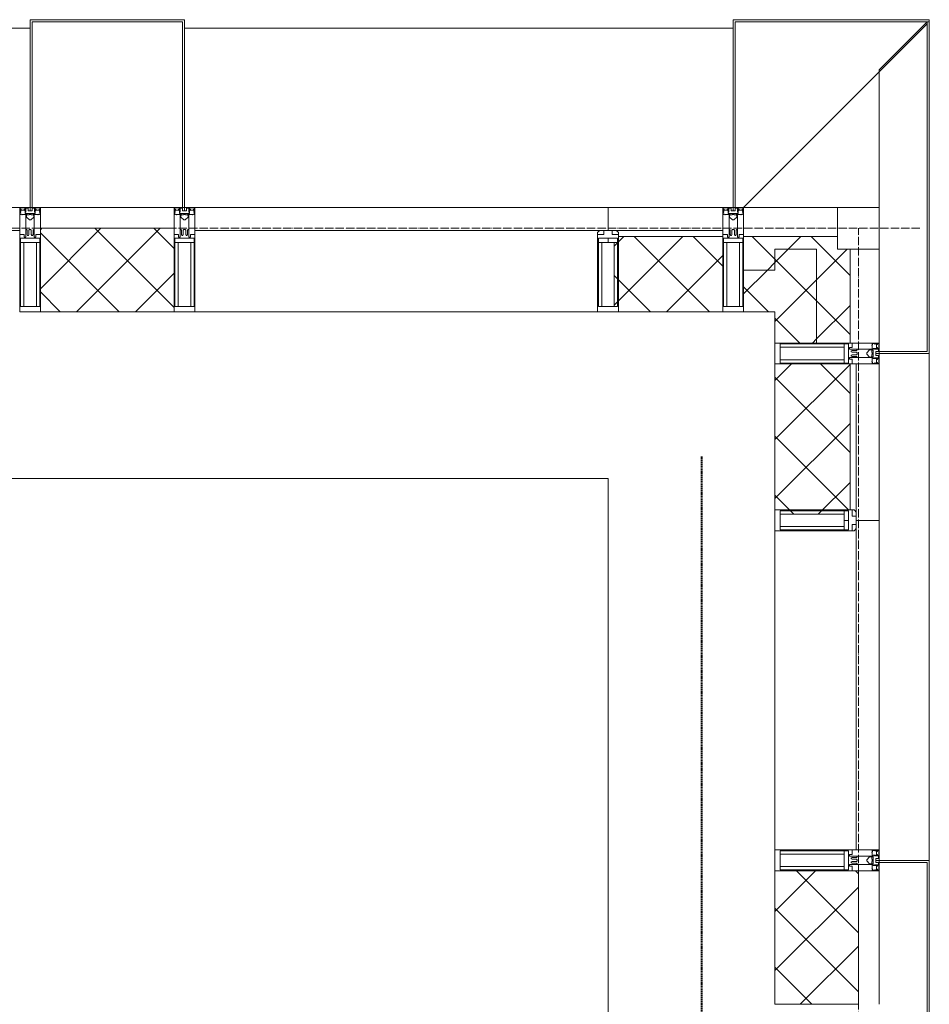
# Model space of a CAD drawing. Header units: millimetres. Extents: x 5617 to 101514, y 7718 to 215953.
# Tile 58 of 61: x 57088 to 59268, y 31240 to 33600. Entities that reach past the tile are written whole.
import ezdxf

# ---------------------------------------------------------------- set-up
doc = ezdxf.new("R2010")
doc.units = ezdxf.units.MM
for name, pattern in [('ADSK_Линия сетки', [25, 20, -2.5, 0, -2.5]), ('Линия сетки', [25, 20, -2.5, 0, -2.5]), ('Штрих_3_1_5_', [4.5, 3, -1.5]), ('Штриховая_ш3 п1_5', [4.5, 3, -1.5])]:
    doc.linetypes.add(name, pattern=pattern)
doc.layers.add('_Разделитель помещений_', color=4, linetype='Штриховая_ш3 п1_5', lineweight=40, true_color=0x00ffff)
for name, color, linetype, lineweight in [('Импосты витража', 7, 'Continuous', 18), ('Колонны', 7, 'Continuous', 18), ('Оси', 7, 'Continuous', 9), ('Панели витража', 7, 'Continuous', 18), ('Перекрытия', 7, 'Continuous', 18), ('Стены разрез', 7, 'Continuous', 40), ('Стены штриховка', 7, 'Continuous', 40), ('Элементы узлов', 7, 'Continuous', 18)]:
    doc.layers.add(name, color=color, linetype=linetype, lineweight=lineweight)
pattern_1 = [(45, (0, 0), (-70.71068, 70.71068), []), (135, (0, 0), (-70.71068, -70.71068), [])]

# ---------------------------------------------------------------- blocks, each defined once
blk = doc.blocks.new('135_SLK_K4_AR_rvt-1-МКСС_К4_L20_68_100_')
at = {"layer": '_Разделитель помещений_', "color": 131, "linetype": 'Штрих_3_1_5_', "true_color": 0xaaffff}
blk.add_line((136374.8, 28600), (136374.8, 32553), dxfattribs=at)
at = {"layer": 'Перекрытия', "color": 253, "true_color": 0xaaaaaa}
for p, q in [((136150, 32500), (131250, 32500)), ((136150, 30800), (136150, 32500))]:
    blk.add_line(p, q, dxfattribs=at)
blk = doc.blocks.new('A_SLK_PAN_Type1 - Прямой тип панели-6537258-МКСС_К4_L20_68_100_')
at = {"layer": 'Колонны', "lineweight": 5}
for p, q in [((-185, 120), (185, 120)), ((-185, 0), (-185, 120)), ((185, 120), (185, 0)), ((-180, 115), (-180, 0)), ((180, 115), (-180, 115)), ((180, 0), (180, 115)), ((-180, 0), (-185, 0)), ((185, 0), (180, 0))]:
    blk.add_line(p, q, dxfattribs=at)
blk = doc.blocks.new('Rectangular Mullion - R_StandardFrame_50Wx250H-5816797-МКСС_К4_L20_68_100_')
at = {"layer": 'Импосты витража', "color": 253, "lineweight": 5, "true_color": 0xaaaaaa}
blk.add_line((136800, 32825), (136800, 33050), dxfattribs=at)
blk = doc.blocks.new('Rectangular Mullion - 50Wx250H-2623690-МКСС_К4_L20_68_100_')
at = {"layer": 'Элементы узлов', "color": 253, "lineweight": 5, "true_color": 0xaaaaaa}
for p, q in [((-25, 65.2), (-25, 250)), ((-25, 250), (0, 250)), ((-23, 237.3), (0, 237.3)), ((-23, 237.3), (-23, 73.6)), ((-14.9, 84), (-14.9, 237.3)), ((25, 250), (0, 250)), ((23, 237.3), (0, 237.3)), ((14.9, 84), (14.9, 237.3)), ((23, 237.3), (23, 73.6)), ((25, 65.2), (25, 250)), ((0, 84), (-23, 84)), ((-0.5, 73.6), (-23, 73.6)), ((-14, 71.3), (-14, 65.2)), ((-10, 71.3), (-14, 71.3)), ((-10, 53), (-10, 71.3)), ((0, 84), (23, 84)), ((0.5, 73.6), (23, 73.6)), ((10, 71.3), (14, 71.3)), ((10, 53), (10, 71.3)), ((14, 71.3), (14, 65.2)), ((-14, 65.2), (-25, 65.2)), ((-8.7, 53), (-10, 53)), ((-10, 53), (-10, 17)), ((-8.7, 53), (-7, 54.7)), ((-7, 65.2), (-5.9, 67.3)), ((-7, 65.2), (-7, 54.7)), ((-4.1, 67.3), (-5.9, 67.3)), ((-4.1, 67.3), (-2.9, 65.1)), ((-2.9, 65.1), (-2.9, 54.6)), ((-1.3, 53), (-2.9, 54.6)), ((0, 53), (-1.3, 53)), ((0, 53), (1.3, 53)), ((1.3, 53), (2.9, 54.6)), ((4.1, 67.3), (2.9, 65.1)), ((2.9, 65.1), (2.9, 54.6)), ((4.1, 67.3), (5.9, 67.3)), ((7, 65.2), (5.9, 67.3)), ((7, 65.2), (7, 54.7)), ((8.7, 53), (7, 54.7)), ((8.7, 53), (10, 53)), ((10, 53), (10, 17)), ((14, 65.2), (25, 65.2)), ((-8.5, 23), (-1.5, 30)), ((-1.5, 30), (0, 30)), ((1.5, 30), (0, 30)), ((8.5, 23), (1.5, 30)), ((-23.8, 14.6), (-25, 14.2)), ((-25, 0), (-25, 14.2)), ((-22.3, 17), (-23.8, 17)), ((-23.8, 17), (-23.8, 14.6)), ((-22.5, 10.6), (-23.8, 14.6)), ((-22.5, 10.6), (-23.7, 9.9)), ((-23.7, 1.3), (-23.7, 9.9)), ((-23.7, 1.3), (-11.8, 1.3)), ((-23.2, 10.2), (-22.5, 8)), ((-22.5, 8), (-22.5, 4.5)), ((-21.3, 4.5), (-22.5, 4.5)), ((-22.3, 17), (-22.3, 16)), ((-22.3, 16), (-21.3, 16)), ((-19, 17.6), (-21.3, 16)), ((-21.3, 4.5), (-21.3, 6.5)), ((-21.3, 6.5), (-14.2, 6.5)), ((-18.4, 16.6), (-19, 17.6)), ((-7.4, 16.6), (-18.4, 16.6)), ((-14.2, 6.5), (-14.2, 4.5)), ((-13.2, 4.5), (-14.2, 4.5)), ((-13.2, 4.5), (-12.2, 7.2)), ((-12.7, 7.6), (-11.3, 11.4)), ((-12.7, 7.6), (-11.8, 6.9)), ((-12.2, 9), (-12.2, 14.8)), ((-12.2, 14.8), (0, 14.8)), ((-11.8, 1.3), (-11.8, 6.9)), ((-10.5, 11.2), (-11.3, 11.4)), ((-10.5, 1.5), (-10.5, 11.2)), ((-4.8, 1.5), (-10.5, 1.5)), ((-10, 17), (-7.5, 17)), ((-8.5, 18.5), (-8.5, 23)), ((-7.5, 18.5), (-8.5, 18.5)), ((-7.5, 17), (-7.5, 18.5)), ((-7.4, 18), (-7.4, 16.6)), ((-2.6, 18), (-7.4, 18)), ((0, 8), (-4.8, 8)), ((-4.8, 1.5), (-4.8, 8)), ((-2.6, 18), (-2.6, 16.8)), ((-2.6, 16.8), (0, 16.8)), ((2.6, 16.8), (0, 16.8)), ((0, 14.8), (0, 16.8)), ((0, 14.8), (0, 16.8)), ((12.2, 14.8), (0, 14.8)), ((0, 0), (0, 8)), ((0, 8), (4.8, 8)), ((0, 0), (0, 8)), ((2.6, 18), (2.6, 16.8)), ((2.6, 18), (7.4, 18)), ((4.8, 1.5), (4.8, 8)), ((4.8, 1.5), (10.5, 1.5)), ((7.4, 18), (7.4, 16.6)), ((7.4, 16.6), (18.4, 16.6)), ((7.5, 18.5), (8.5, 18.5)), ((7.5, 17), (7.5, 18.5)), ((10, 17), (7.5, 17)), ((8.5, 18.5), (8.5, 23)), ((10.5, 11.2), (11.3, 11.4)), ((10.5, 1.5), (10.5, 11.2)), ((12.7, 7.6), (11.3, 11.4)), ((12.7, 7.6), (11.8, 6.9)), ((11.8, 1.3), (11.8, 6.9)), ((23.7, 1.3), (11.8, 1.3)), ((12.2, 9), (12.2, 14.8)), ((13.2, 4.5), (12.2, 7.2)), ((13.2, 4.5), (14.2, 4.5)), ((21.3, 6.5), (14.2, 6.5)), ((14.2, 6.5), (14.2, 4.5)), ((18.4, 16.6), (19, 17.6)), ((19, 17.6), (21.3, 16)), ((22.3, 16), (21.3, 16)), ((21.3, 4.5), (21.3, 6.5)), ((21.3, 4.5), (22.5, 4.5)), ((22.3, 17), (22.3, 16)), ((22.3, 17), (23.8, 17)), ((22.5, 10.6), (23.8, 14.6)), ((22.5, 10.6), (23.7, 9.9)), ((23.2, 10.2), (22.5, 8)), ((22.5, 8), (22.5, 4.5)), ((23.7, 1.3), (23.7, 9.9)), ((23.8, 17), (23.8, 14.6)), ((23.8, 14.6), (25, 14.2)), ((25, 0), (25, 14.2)), ((-25, 0), (0, 0)), ((25, 0), (0, 0))]:
    blk.add_line(p, q, dxfattribs=at)
for centre, start, end in [((-0.5, 73.1), 360, 90), ((0.5, 73.1), 90, 180)]:
    blk.add_arc(centre, 0.5, start, end, dxfattribs=at)
blk = doc.blocks.new('Rectangular Mullion - R_StandardFrame_50Wx250H-5816793-МКСС_К4_L20_68_100_')
at = {"layer": 'Импосты витража', "color": 253, "lineweight": 5, "true_color": 0xaaaaaa}
for p, q in [((-25, 0), (-25, 250)), ((-25, 250), (25, 250)), ((25, 250), (25, 0)), ((25, 0), (-25, 0))]:
    blk.add_line(p, q, dxfattribs=at)
blk = doc.blocks.new('System Panel - A_PAN_Glass-5804311-МКСС_К4_L20_68_100_')
at = {"layer": 'Панели витража', "color": 253, "lineweight": 5, "true_color": 0xaaaaaa}
for p, q in [((395, 0), (-395, 0)), ((-395, 0), (-395, -55)), ((395, -55), (395, 0)), ((-381, -55), (395, -55))]:
    blk.add_line(p, q, dxfattribs=at)
blk = doc.blocks.new('Rectangular Mullion - R_StandardFrame_50Wx250H-5804093-МКСС_К4_L20_68_100_')
at = {"layer": 'Импосты витража', "color": 253, "lineweight": 5, "true_color": 0xaaaaaa}
blk.add_line((136550, 31610), (136550, 32375), dxfattribs=at)
blk = doc.blocks.new('Rectangular Mullion - 50Wx250H-3927046-МКСС_К4_L20_68_100_')
at = {"layer": 'Элементы узлов', "color": 253, "lineweight": 5, "true_color": 0xaaaaaa}
for p, q in [((0, 250), (-25, 250)), ((-25, 250), (-25, 237.3)), ((-25, 65.2), (-25, 250)), ((-25, 250), (0, 250)), ((-23, 237.3), (0, 237.3)), ((-23, 237.3), (0, 237.3)), ((-23, 237.3), (-23, 73.6)), ((0, 237.3), (-14.9, 237.3)), ((-14.9, 237.3), (-14.9, 84)), ((-14.9, 84), (-14.9, 237.3)), ((25, 250), (0, 250)), ((25, 250), (0, 250)), ((14.9, 237.3), (0, 237.3)), ((0, 237.3), (23, 237.3)), ((23, 237.3), (0, 237.3)), ((14.9, 84), (14.9, 237.3)), ((14.9, 84), (14.9, 237.3)), ((23, 237.3), (23, 73.6)), ((25, 237.3), (25, 250)), ((25, 65.2), (25, 250)), ((-25, 73.6), (-25, 65.2)), ((0, 84), (-23, 84)), ((-23, 84), (-23, 73.6)), ((0, 84), (-23, 84)), ((-23, 73.6), (0, 73.6)), ((0, 73.6), (-23, 73.6)), ((-0.5, 73.6), (-23, 73.6)), ((-14.9, 84), (0, 84)), ((0, 84), (14.9, 84)), ((23, 84), (0, 84)), ((0, 84), (0, 73.6)), ((0, 84), (23, 84)), ((0, 73.6), (0, 84)), ((0, 73.6), (23, 73.6)), ((23, 73.6), (0, 73.6)), ((0.5, 73.6), (23, 73.6)), ((23, 73.6), (23, 84)), ((25, 65.2), (25, 73.6)), ((-25, 65.2), (-25, 60.2)), ((-10, 65.2), (-25, 65.2)), ((-25, 65.2), (-25, 60.2)), ((-25, 65.2), (-10, 65.2)), ((-10, 65.2), (-25, 65.2)), ((-10, 55), (-14, 55)), ((-14, 55), (-10, 55)), ((-10, 55), (-10, 65.2)), ((-10, 65.2), (-10, 55)), ((-10, 55), (-10, 65.2)), ((-10, 55), (0, 55)), ((0, 55), (-10, 55)), ((0, 55), (10, 55)), ((0, 55), (10, 55)), ((10, 65.2), (10, 55)), ((25, 65.2), (10, 65.2)), ((10, 55), (10, 65.2)), ((10, 65.2), (25, 65.2)), ((10, 65.2), (25, 65.2)), ((10, 55), (10, 65.2)), ((10, 55), (14, 55)), ((10, 55), (14, 55)), ((25, 65.2), (25, 60.2)), ((25, 60.2), (25, 65.2))]:
    blk.add_line(p, q, dxfattribs=at)
for centre, start, end in [((-14, 69.1), 218.9723, 270), ((-14, 69.1), 218.9723, 270), ((-14, 69.1), 218.9723, 270), ((14, 69.1), 270, 321.0277), ((14, 69.1), 270, 321.0277), ((14, 69.1), 270, 321.0277)]:
    blk.add_arc(centre, 14.1, start, end, dxfattribs=at)
blk = doc.blocks.new('Rectangular Mullion - R_InvisibleFrame_50Wx250H-3980528-МКСС_К4_L20_68_100_')
at = {"layer": 'Импосты витража', "color": 253, "lineweight": 5, "true_color": 0xaaaaaa}
for p, q in [((-25, 73.6), (-25, 237.3)), ((25, 237.3), (25, 73.6))]:
    blk.add_line(p, q, dxfattribs=at)
blk = doc.blocks.new('Rectangular Mullion - R_StandardFrame_50Wx250H-5804033-МКСС_К4_L20_68_100_')
at = {"layer": 'Импосты витража', "color": 253, "lineweight": 5, "true_color": 0xaaaaaa}
blk.add_line((136800, 20340), (136800, 20660), dxfattribs=at)
blk = doc.blocks.new('Rectangular Mullion - R_StandardFrame_50Wx250H-V49-МКСС_К4_L20_68_100_')
at = {"layer": 'Импосты витража', "color": 253, "lineweight": 5, "true_color": 0xaaaaaa}
for p, q in [((-25, 0), (-25, 250)), ((-25, 250), (25, 250)), ((25, 250), (25, 0)), ((0, 0), (-25, 0)), ((25, 0), (5, 0))]:
    blk.add_line(p, q, dxfattribs=at)
blk = doc.blocks.new('Quad Corner Mullion - Q_0_100_-50-7512949-МКСС_К4_L20_68_100_')
at = {"layer": 'Импосты витража', "color": 253, "lineweight": 5, "true_color": 0xaaaaaa}
for p, q in [((-100, 100), (0, 100)), ((-100, 0), (-100, 100)), ((0, 100), (0, 0)), ((0, 0), (-100, 0))]:
    blk.add_line(p, q, dxfattribs=at)
blk = doc.blocks.new('Rectangular Mullion - R_InvisibleFrame_50Wx250H-7511670-МКСС_К4_L20_68_100_')
at = {"layer": 'Импосты витража', "color": 253, "lineweight": 5, "true_color": 0xaaaaaa}
for p, q in [((-25, 73.6), (-25, 237.3)), ((25, 237.3), (25, 73.6))]:
    blk.add_line(p, q, dxfattribs=at)
blk = doc.blocks.new('Rectangular Mullion - R_StandardFrame_50Wx250H-7511671-МКСС_К4_L20_68_100_')
at = {"layer": 'Импосты витража', "color": 253, "lineweight": 5, "true_color": 0xaaaaaa}
for p, q in [((-25, 0), (-25, 250)), ((-25, 250), (25, 250)), ((25, 250), (25, 0)), ((25, 0), (-25, 0))]:
    blk.add_line(p, q, dxfattribs=at)
blk = doc.blocks.new('Rectangular Mullion - R_StandardFrame_50Wx250H-5816798-МКСС_К4_L20_68_100_')
at = {"layer": 'Импосты витража', "color": 253, "lineweight": 5, "true_color": 0xaaaaaa}
blk.add_line((136700, 33150), (136475, 33150), dxfattribs=at)
blk = doc.blocks.new('System Panel - A_PAN_Glass-7516193-МКСС_К4_L20_68_100_')
at = {"layer": 'Панели витража', "color": 253, "lineweight": 5, "true_color": 0xaaaaaa}
for p, q in [((495, 0), (-495, 0)), ((-495, 0), (-495, -55)), ((495, -55), (495, 0)), ((-495, -55), (481, -55))]:
    blk.add_line(p, q, dxfattribs=at)
blk = doc.blocks.new('Rectangular Mullion - R_StandardFrame_50Wx250H-5976673-МКСС_К4_L20_68_100_')
at = {"layer": 'Импосты витража', "color": 253, "lineweight": 5, "true_color": 0xaaaaaa}
blk.add_line((136125, 32900), (135160, 32900), dxfattribs=at)
blk = doc.blocks.new('Rectangular Mullion - R_StandardFrame_50Wx250H-7511672-МКСС_К4_L20_68_100_')
at = {"layer": 'Импосты витража', "color": 253, "lineweight": 5, "true_color": 0xaaaaaa}
for p, q in [((-25, 0), (-25, 250)), ((-25, 250), (25, 250)), ((25, 250), (25, 0)), ((-5, 0), (-25, 0)), ((25, 0), (0, 0))]:
    blk.add_line(p, q, dxfattribs=at)
blk = doc.blocks.new('Rectangular Mullion - R_StandardFrame_50Wx250H-V54-МКСС_К4_L20_68_100_')
at = {"layer": 'Импосты витража', "color": 253, "lineweight": 5, "true_color": 0xaaaaaa}
for p, q in [((-25, 0), (-25, 250)), ((-25, 250), (25, 250)), ((25, 250), (25, 0)), ((0, 0), (-25, 0)), ((25, 0), (5, 0))]:
    blk.add_line(p, q, dxfattribs=at)
blk = doc.blocks.new('System Panel - A_PAN_Glass-7513417-МКСС_К4_L20_68_100_')
at = {"layer": 'Панели витража', "color": 253, "lineweight": 5, "true_color": 0xaaaaaa}
for p, q in [((656.25, 0), (-656.25, 0)), ((-656.25, 0), (-656.25, -55)), ((656.25, -55), (656.25, 0)), ((-656.25, -55), (656.25, -55))]:
    blk.add_line(p, q, dxfattribs=at)
blk = doc.blocks.new('A_SLK_PAN_Type1 - Прямой тип панели-6538339-МКСС_К4_L20_68_100_')
at = {"layer": 'Колонны', "lineweight": 5}
for p, q in [((-180, 0), (-185, 0)), ((-185, 0), (-185, -450)), ((-180, -445), (-180, 0)), ((160, 0), (-160, 0)), ((180, 0), (180, -445)), ((185, 0), (180, 0)), ((185, -450), (185, 0)), ((180, -445), (-180, -445)), ((-185, -450), (185, -450))]:
    blk.add_line(p, q, dxfattribs=at)
blk = doc.blocks.new('A_OGR_PAN_Отлив - A_OGR_PAN_Отлив-6268568-МКСС_К4_L20_68_100_')
at = {"layer": 'Колонны', "color": 253, "lineweight": 5, "true_color": 0xaaaaaa}
blk.add_line((657.5, 430), (-657.5, 430), dxfattribs=at)
blk = doc.blocks.new('A_OGR_PAN_Отлив - A_OGR_PAN_Отлив-6266126-МКСС_К4_L20_68_100_')
at = {"layer": 'Колонны', "color": 253, "lineweight": 5, "true_color": 0xaaaaaa}
blk.add_line((681.25, 430), (-681.25, 430), dxfattribs=at)
blk = doc.blocks.new('A_OGR_PAN_Отлив - A_OGR_PAN_Отлив-6070770-МКСС_К4_L20_68_100_')
at = {"layer": 'Колонны', "color": 253, "lineweight": 5, "true_color": 0xaaaaaa}
blk.add_line((607.5, 120), (-607.5, 120), dxfattribs=at)
blk = doc.blocks.new('135_SLK_K4_AR_FCD_rvt-1-МКСС_К4_L20_68_100_')
at = {"layer": 'Стены разрез', "lineweight": 5, "true_color": 0xaaaaaa}
h = blk.add_hatch(dxfattribs=at)
h.set_pattern_fill('FP_4', color=253, style=0, pattern_type=2)
h.set_pattern_definition(pattern_1)
h.paths.add_polyline_path([(135110, 32900), (135110, 33100), (134790, 33100), (134790, 32900)])
h = blk.add_hatch(dxfattribs=at)
h.set_pattern_fill('FP_4', color=253, style=0, pattern_type=2)
h.set_pattern_definition(pattern_1)
h.paths.add_polyline_path([(136425, 32900), (136425, 33080), (136175, 33080), (136175, 33076.4), (136173, 33076.4), (136173, 33066), (136164.9, 33066), (136164.9, 32912.7), (136175, 32912.7), (136175, 32900), (136192.3, 32900)])
h = blk.add_hatch(dxfattribs=at)
h.set_pattern_fill('FP_4', color=253, style=0, pattern_type=2)
h.set_pattern_definition(pattern_1)
h.paths.add_polyline_path([(136475, 33000), (136550, 33000), (136550, 33050), (136700, 33050), (136700, 33080), (136475, 33080)])
h = blk.add_hatch(dxfattribs=at)
h.set_pattern_fill('FP_4', color=253, style=0, pattern_type=2)
h.set_pattern_definition(pattern_1)
h.paths.add_polyline_path([(136550, 32825), (136650, 32825), (136650, 33050), (136550, 33050), (136550, 32900)])
h = blk.add_hatch(dxfattribs=at)
h.set_pattern_fill('FP_4', color=253, style=0, pattern_type=2)
h.set_pattern_definition(pattern_1)
h.paths.add_polyline_path([(136650, 32825), (136730, 32825), (136730, 33050), (136650, 33050)])
h = blk.add_hatch(dxfattribs=at)
h.set_pattern_fill('FP_4', color=253, style=0, pattern_type=2)
h.set_pattern_definition(pattern_1)
h.paths.add_polyline_path([(136550, 32900), (136550, 33000), (136475, 33000), (136475, 32900)])
h = blk.add_hatch(dxfattribs=at)
h.set_pattern_fill('FP_4', color=253, style=0, pattern_type=2)
h.set_pattern_definition(pattern_1)
h.paths.add_polyline_path([(136614.1, 32414.9), (136716, 32414.9), (136716, 32423), (136726.5, 32423), (136726.5, 32425), (136730, 32425), (136730, 32775), (136550, 32775), (136550, 32425), (136562.7, 32425), (136562.7, 32414.9)])
h = blk.add_hatch(dxfattribs=at)
h.set_pattern_fill('FP_4', color=253, style=0, pattern_type=2)
h.set_pattern_definition(pattern_1)
h.paths.add_polyline_path([(136750, 31240), (136750, 31560), (136550, 31560), (136550, 31240)])
at = {"layer": 'Колонны', "lineweight": 5}
for p, q in [((136920, 33600), (136450, 33600)), ((136450, 33600), (136450, 33150)), ((136455, 33150), (136455, 33595)), ((136455, 33595), (136920, 33595)), ((136475, 33150), (136915, 33590)), ((136915, 33595), (136800, 33480)), ((136920, 33595), (136915, 33595)), ((136915, 33595), (136915, 32805)), ((136920, 33595), (136920, 33600)), ((136920, 32800), (136920, 33595)), ((136800, 33480), (136800, 33150)), ((136450, 33150), (136455, 33150)), ((136800, 32805), (136800, 32800)), ((136915, 32805), (136800, 32805)), ((136800, 32800), (136920, 32800))]:
    blk.add_line(p, q, dxfattribs=at)
at = {"layer": 'Стены разрез', "color": 253, "lineweight": 9, "true_color": 0xaaaaaa}
for p, q in [((136425, 33150), (136150, 33150)), ((136150, 33150), (136150, 33095)), ((136425, 32900), (136425, 33150)), ((135110, 33100), (134790, 33100)), ((134790, 33100), (134790, 32900)), ((135110, 32900), (135110, 33100)), ((136700, 33080), (136475, 33080)), ((136475, 33080), (136475, 32900)), ((136700, 33050), (136700, 33080)), ((136730, 33050), (136700, 33050)), ((136730, 32825), (136730, 33050)), ((134790, 32900), (135110, 32900)), ((136175, 32900), (136425, 32900)), ((136475, 32900), (136550, 32900)), ((136550, 32900), (136550, 32825)), ((136550, 32825), (136730, 32825)), ((136550, 32775), (136550, 32425)), ((136800, 32775), (136550, 32775)), ((136800, 32400), (136800, 32775)), ((136745, 32400), (136800, 32400)), ((136550, 31560), (136550, 31240)), ((136750, 31560), (136550, 31560)), ((136750, 31240), (136750, 31560)), ((136550, 31240), (136750, 31240))]:
    blk.add_line(p, q, dxfattribs=at)
at = {"layer": 'Стены штриховка', "color": 253, "lineweight": 9, "true_color": 0xaaaaaa}
for p, q in [((136425, 33095), (136164, 33095)), ((136425, 33080), (136175, 33080)), ((136550, 33050), (136550, 33000)), ((136650, 33050), (136550, 33050)), ((136550, 33000), (136550, 33050)), ((136550, 33050), (136650, 33050)), ((136650, 32825), (136650, 33050)), ((136550, 33000), (136475, 33000)), ((136730, 32425), (136730, 32775)), ((136745, 32414), (136745, 32775))]:
    blk.add_line(p, q, dxfattribs=at)
at = {"layer": 'Импосты витража', "color": 253, "lineweight": 5, "true_color": 0xaaaaaa, "extrusion": (0, 0, -1)}
for name, p, rotation in [('Rectangular Mullion - 50Wx250H-2623690-МКСС_К4_L20_68_100_', (-134765, 33150), 180), ('Rectangular Mullion - R_StandardFrame_50Wx250H-V54-МКСС_К4_L20_68_100_', (-134765, 33150), 180), ('Rectangular Mullion - 50Wx250H-2623690-МКСС_К4_L20_68_100_', (-135135, 33150), 180), ('Rectangular Mullion - R_StandardFrame_50Wx250H-7511672-МКСС_К4_L20_68_100_', (-135135, 33150), 180), ('Rectangular Mullion - 50Wx250H-2623690-МКСС_К4_L20_68_100_', (-136450, 33150), 180), ('Rectangular Mullion - R_StandardFrame_50Wx250H-7511671-МКСС_К4_L20_68_100_', (-136450, 33150), 180), ('Quad Corner Mullion - Q_0_100_-50-7512949-МКСС_К4_L20_68_100_', (-136800, 33150), 180), ('Rectangular Mullion - 50Wx250H-3927046-МКСС_К4_L20_68_100_', (-136150, 33150), 180), ('Rectangular Mullion - R_InvisibleFrame_50Wx250H-7511670-МКСС_К4_L20_68_100_', (-136150, 33150), 180), ('Rectangular Mullion - 50Wx250H-2623690-МКСС_К4_L20_68_100_', (-136800, 32800), 270), ('Rectangular Mullion - R_StandardFrame_50Wx250H-5816793-МКСС_К4_L20_68_100_', (-136800, 32800), 270), ('Rectangular Mullion - 50Wx250H-3927046-МКСС_К4_L20_68_100_', (-136800, 32400), 270), ('Rectangular Mullion - R_InvisibleFrame_50Wx250H-3980528-МКСС_К4_L20_68_100_', (-136800, 32400), 270), ('Rectangular Mullion - 50Wx250H-2623690-МКСС_К4_L20_68_100_', (-136800, 31585), 270), ('Rectangular Mullion - R_StandardFrame_50Wx250H-V49-МКСС_К4_L20_68_100_', (-136800, 31585), 270)]:
    blk.add_blockref(name, p, dxfattribs=dict(at, rotation=rotation))
at = {"layer": 'Импосты витража', "color": 253, "lineweight": 5, "true_color": 0xaaaaaa}
for name, p in [('Rectangular Mullion - R_StandardFrame_50Wx250H-5816798-МКСС_К4_L20_68_100_', (0, 0)), ('Rectangular Mullion - R_StandardFrame_50Wx250H-5816797-МКСС_К4_L20_68_100_', (0, 0)), ('Rectangular Mullion - R_StandardFrame_50Wx250H-5976673-МКСС_К4_L20_68_100_', (0, 0)), ('Rectangular Mullion - R_StandardFrame_50Wx250H-5804093-МКСС_К4_L20_68_100_', (0, 0)), ('Rectangular Mullion - R_StandardFrame_50Wx250H-5804033-МКСС_К4_L20_68_100_', (0, 10900))]:
    blk.add_blockref(name, p, dxfattribs=at)
at = {"layer": 'Колонны', "color": 253, "lineweight": 5, "true_color": 0xaaaaaa}
for name, p, rotation in [('A_SLK_PAN_Type1 - Прямой тип панели-6538339-МКСС_К4_L20_68_100_', (134950, 33150), 180), ('A_OGR_PAN_Отлив - A_OGR_PAN_Отлив-6070770-МКСС_К4_L20_68_100_', (136800, 32192.5), 269.9999999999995), ('A_SLK_PAN_Type1 - Прямой тип панели-6537258-МКСС_К4_L20_68_100_', (136800, 31400), 269.9999999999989)]:
    blk.add_blockref(name, p, dxfattribs=dict(at, rotation=rotation))
for name, p in [('A_OGR_PAN_Отлив - A_OGR_PAN_Отлив-6266126-МКСС_К4_L20_68_100_', (134083.8, 33150)), ('A_OGR_PAN_Отлив - A_OGR_PAN_Отлив-6268568-МКСС_К4_L20_68_100_', (135792.5, 33150))]:
    blk.add_blockref(name, p, dxfattribs=at)
at = {"layer": 'Панели витража', "color": 253, "lineweight": 5, "true_color": 0xaaaaaa}
for name, p in [('System Panel - A_PAN_Glass-7513417-МКСС_К4_L20_68_100_', (134083.8, 33150)), ('System Panel - A_PAN_Glass-7516193-МКСС_К4_L20_68_100_', (135655, 33150))]:
    blk.add_blockref(name, p, dxfattribs=at)
at = {"layer": 'Панели витража', "color": 253, "lineweight": 5, "true_color": 0xaaaaaa, "rotation": 270}
blk.add_blockref('System Panel - A_PAN_Glass-5804311-МКСС_К4_L20_68_100_', (136800, 32005), dxfattribs=at)

msp = doc.modelspace()

# ---------------------------------------------------------------- linework, layer by layer
at = {"layer": 'Оси', "linetype": 'ADSK_Линия сетки'}
msp.add_line((59245.9, 33100), (24389.5, 33100), dxfattribs=at)
at = {"layer": 'Оси', "linetype": 'Линия сетки'}
msp.add_line((59098.2, 12025.7), (59098.2, 33100), dxfattribs=at)

# ---------------------------------------------------------------- block references
at = {"lineweight": 5}
for name in ['135_SLK_K4_AR_FCD_rvt-1-МКСС_К4_L20_68_100_', '135_SLK_K4_AR_rvt-1-МКСС_К4_L20_68_100_']:
    msp.add_blockref(name, (-77651.8, 0), dxfattribs=at)

doc.saveas('drawing.dxf')
